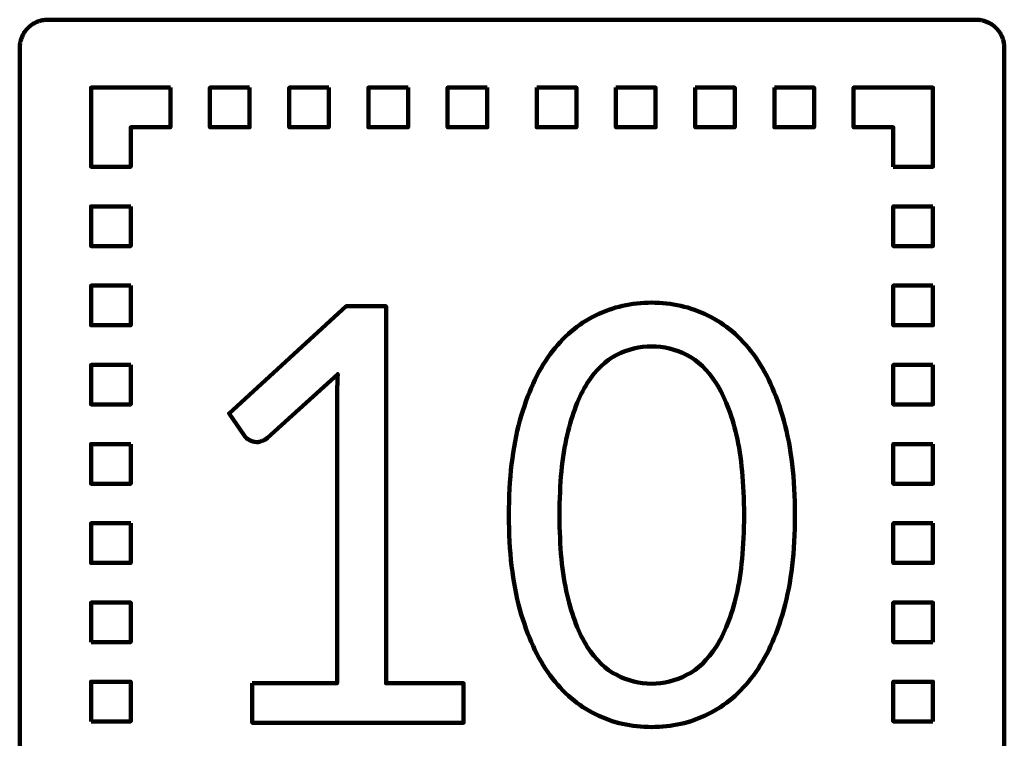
# Model space of a CAD drawing. Header units: millimetres. Extents: x -633 to 605, y -921 to 687.
# Tile 48 of 83: x 336 to 405, y -452 to -401. Entities that reach past the tile are written whole.
import ezdxf

# ---------------------------------------------------------------- set-up
doc = ezdxf.new("R2010")
doc.units = ezdxf.units.MM
doc.header["$MEASUREMENT"] = 0
doc.layers.add('Layer 1', color=7, linetype='Continuous')

msp = doc.modelspace()

# ---------------------------------------------------------------- linework, layer by layer
at = {"layer": 'Layer 1', "lineweight": 100}
for points, knots in [([(403.4676, -400.9901), (403.4676, -400.9901), (403.5306, -400.9931), (403.5306, -400.9931), (403.5306, -400.9931), (403.5306, -400.9931), (403.5936, -400.9981), (403.5936, -400.9981), (403.5936, -400.9981), (403.5936, -400.9981), (403.6566, -401.0051), (403.6566, -401.0051), (403.6566, -401.0051), (403.6566, -401.0051), (403.7196, -401.0141), (403.7196, -401.0141), (403.7196, -401.0141), (403.7196, -401.0141), (403.7816, -401.0251), (403.7816, -401.0251), (403.7816, -401.0251), (403.7816, -401.0251), (403.8436, -401.0381), (403.8436, -401.0381), (403.8436, -401.0381), (403.8436, -401.0381), (403.9056, -401.0531), (403.9056, -401.0531), (403.9056, -401.0531), (403.9056, -401.0531), (403.9666, -401.0691), (403.9666, -401.0691), (403.9666, -401.0691), (403.9666, -401.0691), (404.0266, -401.0881), (404.0266, -401.0881), (404.0266, -401.0881), (404.0266, -401.0881), (404.0866, -401.1091), (404.0866, -401.1091), (404.0866, -401.1091), (404.0866, -401.1091), (404.1456, -401.1311), (404.1456, -401.1311), (404.1456, -401.1311), (404.1456, -401.1311), (404.2036, -401.1561), (404.2036, -401.1561), (404.2036, -401.1561), (404.2036, -401.1561), (404.2616, -401.1821), (404.2616, -401.1821), (404.2616, -401.1821), (404.2616, -401.1821), (404.3186, -401.2101), (404.3186, -401.2101), (404.3186, -401.2101), (404.3186, -401.2101), (404.3736, -401.2401), (404.3736, -401.2401), (404.3736, -401.2401), (404.3736, -401.2401), (404.4286, -401.2711), (404.4286, -401.2711), (404.4286, -401.2711), (404.4286, -401.2711), (404.4826, -401.3041), (404.4826, -401.3041), (404.4826, -401.3041), (404.4826, -401.3041), (404.5356, -401.3391), (404.5356, -401.3391), (404.5356, -401.3391), (404.5356, -401.3391), (404.5866, -401.3761), (404.5866, -401.3761), (404.5866, -401.3761), (404.5866, -401.3761), (404.6376, -401.4141), (404.6376, -401.4141), (404.6376, -401.4141), (404.6376, -401.4141), (404.6866, -401.4541), (404.6866, -401.4541), (404.6866, -401.4541), (404.6866, -401.4541), (404.7346, -401.4951), (404.7346, -401.4951), (404.7346, -401.4951), (404.7346, -401.4951), (404.7806, -401.5381), (404.7806, -401.5381), (404.7806, -401.5381), (404.7806, -401.5381), (404.8266, -401.5821), (404.8266, -401.5821), (404.8266, -401.5821), (404.8266, -401.5821), (404.8696, -401.6281), (404.8696, -401.6281), (404.8696, -401.6281), (404.8696, -401.6281), (404.9126, -401.6751), (404.9126, -401.6751), (404.9126, -401.6751), (404.9126, -401.6751), (404.9526, -401.7231), (404.9526, -401.7231), (404.9526, -401.7231), (404.9526, -401.7231), (404.9926, -401.7731), (404.9926, -401.7731), (404.9926, -401.7731), (404.9926, -401.7731), (405.0296, -401.8241), (405.0296, -401.8241), (405.0296, -401.8241), (405.0296, -401.8241), (405.0656, -401.8751), (405.0656, -401.8751), (405.0656, -401.8751), (405.0656, -401.8751), (405.1006, -401.9291), (405.1006, -401.9291), (405.1006, -401.9291), (405.1006, -401.9291), (405.1326, -401.9831), (405.1326, -401.9831), (405.1326, -401.9831), (405.1326, -401.9831), (405.1636, -402.0381), (405.1636, -402.0381), (405.1636, -402.0381), (405.1636, -402.0381), (405.1936, -402.0941), (405.1936, -402.0941), (405.1936, -402.0941), (405.1936, -402.0941), (405.2206, -402.1511), (405.2206, -402.1511), (405.2206, -402.1511), (405.2206, -402.1511), (405.2466, -402.2091), (405.2466, -402.2091), (405.2466, -402.2091), (405.2466, -402.2091), (405.2696, -402.2671), (405.2696, -402.2671), (405.2696, -402.2671), (405.2696, -402.2671), (405.2916, -402.3271), (405.2916, -402.3271), (405.2916, -402.3271), (405.2916, -402.3271), (405.3116, -402.3871), (405.3116, -402.3871), (405.3116, -402.3871), (405.3116, -402.3871), (405.3296, -402.4471), (405.3296, -402.4471), (405.3296, -402.4471), (405.3296, -402.4471), (405.3456, -402.5081), (405.3456, -402.5081), (405.3456, -402.5081), (405.3456, -402.5081), (405.3606, -402.5701), (405.3606, -402.5701), (405.3606, -402.5701), (405.3606, -402.5701), (405.3726, -402.6321), (405.3726, -402.6321), (405.3726, -402.6321), (405.3726, -402.6321), (405.3826, -402.6951), (405.3826, -402.6951), (405.3826, -402.6951), (405.3826, -402.6951), (405.3916, -402.7571), (405.3916, -402.7571), (405.3916, -402.7571), (405.3916, -402.7571), (405.3976, -402.8201), (405.3976, -402.8201), (405.3976, -402.8201), (405.3976, -402.8201), (405.4016, -402.8831), (405.4016, -402.8831), (405.4016, -402.8831), (405.4016, -402.8831), (405.4046, -402.9461), (405.4046, -402.9461), (405.4046, -402.9461), (405.4046, -402.9461), (405.4046, -478.5891), (405.4046, -478.5891), (405.4046, -478.5891), (405.4046, -478.5891), (405.4036, -478.6521), (405.4036, -478.6521), (405.4036, -478.6521), (405.4036, -478.6521), (405.4006, -478.7151), (405.4006, -478.7151), (405.4006, -478.7151), (405.4006, -478.7151), (405.3956, -478.7781), (405.3956, -478.7781), (405.3956, -478.7781), (405.3956, -478.7781), (405.3886, -478.8411), (405.3886, -478.8411), (405.3886, -478.8411), (405.3886, -478.8411), (405.3796, -478.9041), (405.3796, -478.9041), (405.3796, -478.9041), (405.3796, -478.9041), (405.3686, -478.9661), (405.3686, -478.9661), (405.3686, -478.9661), (405.3686, -478.9661), (405.3556, -479.0281), (405.3556, -479.0281), (405.3556, -479.0281), (405.3556, -479.0281), (405.3406, -479.0901), (405.3406, -479.0901), (405.3406, -479.0901), (405.3406, -479.0901), (405.3246, -479.1511), (405.3246, -479.1511), (405.3246, -479.1511), (405.3246, -479.1511), (405.3056, -479.2111), (405.3056, -479.2111), (405.3056, -479.2111), (405.3056, -479.2111), (405.2846, -479.2711), (405.2846, -479.2711), (405.2846, -479.2711), (405.2846, -479.2711), (405.2626, -479.3301), (405.2626, -479.3301), (405.2626, -479.3301), (405.2626, -479.3301), (405.2376, -479.3881), (405.2376, -479.3881), (405.2376, -479.3881), (405.2376, -479.3881), (405.2116, -479.4461), (405.2116, -479.4461), (405.2116, -479.4461), (405.2116, -479.4461), (405.1836, -479.5031), (405.1836, -479.5031), (405.1836, -479.5031), (405.1836, -479.5031), (405.1536, -479.5581), (405.1536, -479.5581), (405.1536, -479.5581), (405.1536, -479.5581), (405.1226, -479.6131), (405.1226, -479.6131), (405.1226, -479.6131), (405.1226, -479.6131), (405.0896, -479.6671), (405.0896, -479.6671), (405.0896, -479.6671), (405.0896, -479.6671), (405.0546, -479.7201), (405.0546, -479.7201), (405.0546, -479.7201), (405.0546, -479.7201), (405.0176, -479.7711), (405.0176, -479.7711), (405.0176, -479.7711), (405.0176, -479.7711), (404.9796, -479.8221), (404.9796, -479.8221), (404.9796, -479.8221), (404.9796, -479.8221), (404.9396, -479.8711), (404.9396, -479.8711), (404.9396, -479.8711), (404.9396, -479.8711), (404.8986, -479.9191), (404.8986, -479.9191), (404.8986, -479.9191), (404.8986, -479.9191), (404.8556, -479.9651), (404.8556, -479.9651), (404.8556, -479.9651), (404.8556, -479.9651), (404.8116, -480.0111), (404.8116, -480.0111), (404.8116, -480.0111), (404.8116, -480.0111), (404.7656, -480.0541), (404.7656, -480.0541), (404.7656, -480.0541), (404.7656, -480.0541), (404.7186, -480.0971), (404.7186, -480.0971), (404.7186, -480.0971), (404.7186, -480.0971), (404.6706, -480.1371), (404.6706, -480.1371), (404.6706, -480.1371), (404.6706, -480.1371), (404.6206, -480.1771), (404.6206, -480.1771), (404.6206, -480.1771), (404.6206, -480.1771), (404.5696, -480.2141), (404.5696, -480.2141), (404.5696, -480.2141), (404.5696, -480.2141), (404.5186, -480.2501), (404.5186, -480.2501), (404.5186, -480.2501), (404.5186, -480.2501), (404.4646, -480.2851), (404.4646, -480.2851), (404.4646, -480.2851), (404.4646, -480.2851), (404.4106, -480.3171), (404.4106, -480.3171), (404.4106, -480.3171), (404.4106, -480.3171), (404.3556, -480.3481), (404.3556, -480.3481), (404.3556, -480.3481), (404.3556, -480.3481), (404.2996, -480.3781), (404.2996, -480.3781), (404.2996, -480.3781), (404.2996, -480.3781), (404.2426, -480.4051), (404.2426, -480.4051), (404.2426, -480.4051), (404.2426, -480.4051), (404.1846, -480.4311), (404.1846, -480.4311), (404.1846, -480.4311), (404.1846, -480.4311), (404.1266, -480.4541), (404.1266, -480.4541), (404.1266, -480.4541), (404.1266, -480.4541), (404.0666, -480.4761), (404.0666, -480.4761), (404.0666, -480.4761), (404.0666, -480.4761), (404.0066, -480.4961), (404.0066, -480.4961), (404.0066, -480.4961), (404.0066, -480.4961), (403.9466, -480.5141), (403.9466, -480.5141), (403.9466, -480.5141), (403.9466, -480.5141), (403.8856, -480.5301), (403.8856, -480.5301), (403.8856, -480.5301), (403.8856, -480.5301), (403.8236, -480.5451), (403.8236, -480.5451), (403.8236, -480.5451), (403.8236, -480.5451), (403.7616, -480.5571), (403.7616, -480.5571), (403.7616, -480.5571), (403.7616, -480.5571), (403.6986, -480.5671), (403.6986, -480.5671), (403.6986, -480.5671), (403.6986, -480.5671), (403.6366, -480.5761), (403.6366, -480.5761), (403.6366, -480.5761), (403.6366, -480.5761), (403.5736, -480.5821), (403.5736, -480.5821), (403.5736, -480.5821), (403.5736, -480.5821), (403.5106, -480.5861), (403.5106, -480.5861), (403.5106, -480.5861), (403.5106, -480.5861), (403.4476, -480.5891), (403.4476, -480.5891), (403.4476, -480.5891), (403.4476, -480.5891), (337.8046, -480.5891), (337.8046, -480.5891), (337.8046, -480.5891), (337.8046, -480.5891), (337.7416, -480.5881), (337.7416, -480.5881), (337.7416, -480.5881), (337.7416, -480.5881), (337.6786, -480.5851), (337.6786, -480.5851), (337.6786, -480.5851), (337.6786, -480.5851), (337.6156, -480.5801), (337.6156, -480.5801), (337.6156, -480.5801), (337.6156, -480.5801), (337.5526, -480.5731), (337.5526, -480.5731), (337.5526, -480.5731), (337.5526, -480.5731), (337.4896, -480.5641), (337.4896, -480.5641), (337.4896, -480.5641), (337.4896, -480.5641), (337.4276, -480.5531), (337.4276, -480.5531), (337.4276, -480.5531), (337.4276, -480.5531), (337.3656, -480.5401), (337.3656, -480.5401), (337.3656, -480.5401), (337.3656, -480.5401), (337.3036, -480.5251), (337.3036, -480.5251), (337.3036, -480.5251), (337.3036, -480.5251), (337.2426, -480.5091), (337.2426, -480.5091), (337.2426, -480.5091), (337.2426, -480.5091), (337.1826, -480.4901), (337.1826, -480.4901), (337.1826, -480.4901), (337.1826, -480.4901), (337.1226, -480.4691), (337.1226, -480.4691), (337.1226, -480.4691), (337.1226, -480.4691), (337.0636, -480.4471), (337.0636, -480.4471), (337.0636, -480.4471), (337.0636, -480.4471), (337.0056, -480.4221), (337.0056, -480.4221), (337.0056, -480.4221), (337.0056, -480.4221), (336.9476, -480.3961), (336.9476, -480.3961), (336.9476, -480.3961), (336.9476, -480.3961), (336.8906, -480.3681), (336.8906, -480.3681), (336.8906, -480.3681), (336.8906, -480.3681), (336.8356, -480.3381), (336.8356, -480.3381), (336.8356, -480.3381), (336.8356, -480.3381), (336.7806, -480.3071), (336.7806, -480.3071), (336.7806, -480.3071), (336.7806, -480.3071), (336.7266, -480.2741), (336.7266, -480.2741), (336.7266, -480.2741), (336.7266, -480.2741), (336.6736, -480.2391), (336.6736, -480.2391), (336.6736, -480.2391), (336.6736, -480.2391), (336.6226, -480.2021), (336.6226, -480.2021), (336.6226, -480.2021), (336.6226, -480.2021), (336.5716, -480.1641), (336.5716, -480.1641), (336.5716, -480.1641), (336.5716, -480.1641), (336.5226, -480.1241), (336.5226, -480.1241), (336.5226, -480.1241), (336.5226, -480.1241), (336.4746, -480.0831), (336.4746, -480.0831), (336.4746, -480.0831), (336.4746, -480.0831), (336.4286, -480.0401), (336.4286, -480.0401), (336.4286, -480.0401), (336.4286, -480.0401), (336.3826, -479.9961), (336.3826, -479.9961), (336.3826, -479.9961), (336.3826, -479.9961), (336.3396, -479.9501), (336.3396, -479.9501), (336.3396, -479.9501), (336.3396, -479.9501), (336.2966, -479.9031), (336.2966, -479.9031), (336.2966, -479.9031), (336.2966, -479.9031), (336.2566, -479.8551), (336.2566, -479.8551), (336.2566, -479.8551), (336.2566, -479.8551), (336.2166, -479.8051), (336.2166, -479.8051), (336.2166, -479.8051), (336.2166, -479.8051), (336.1796, -479.7541), (336.1796, -479.7541), (336.1796, -479.7541), (336.1796, -479.7541), (336.1436, -479.7031), (336.1436, -479.7031), (336.1436, -479.7031), (336.1436, -479.7031), (336.1086, -479.6491), (336.1086, -479.6491), (336.1086, -479.6491), (336.1086, -479.6491), (336.0766, -479.5951), (336.0766, -479.5951), (336.0766, -479.5951), (336.0766, -479.5951), (336.0456, -479.5401), (336.0456, -479.5401), (336.0456, -479.5401), (336.0456, -479.5401), (336.0156, -479.4841), (336.0156, -479.4841), (336.0156, -479.4841), (336.0156, -479.4841), (335.9886, -479.4271), (335.9886, -479.4271), (335.9886, -479.4271), (335.9886, -479.4271), (335.9626, -479.3691), (335.9626, -479.3691), (335.9626, -479.3691), (335.9626, -479.3691), (335.9396, -479.3111), (335.9396, -479.3111), (335.9396, -479.3111), (335.9396, -479.3111), (335.9176, -479.2511), (335.9176, -479.2511), (335.9176, -479.2511), (335.9176, -479.2511), (335.8976, -479.1911), (335.8976, -479.1911), (335.8976, -479.1911), (335.8976, -479.1911), (335.8796, -479.1311), (335.8796, -479.1311), (335.8796, -479.1311), (335.8796, -479.1311), (335.8636, -479.0701), (335.8636, -479.0701), (335.8636, -479.0701), (335.8636, -479.0701), (335.8486, -479.0081), (335.8486, -479.0081), (335.8486, -479.0081), (335.8486, -479.0081), (335.8366, -478.9461), (335.8366, -478.9461), (335.8366, -478.9461), (335.8366, -478.9461), (335.8266, -478.8831), (335.8266, -478.8831), (335.8266, -478.8831), (335.8266, -478.8831), (335.8176, -478.8211), (335.8176, -478.8211), (335.8176, -478.8211), (335.8176, -478.8211), (335.8116, -478.7581), (335.8116, -478.7581), (335.8116, -478.7581), (335.8116, -478.7581), (335.8076, -478.6951), (335.8076, -478.6951), (335.8076, -478.6951), (335.8076, -478.6951), (335.8046, -478.6321), (335.8046, -478.6321), (335.8046, -478.6321), (335.8046, -478.6321), (335.8046, -402.9891), (335.8046, -402.9891), (335.8046, -402.9891), (335.8046, -402.9891), (335.8056, -402.9261), (335.8056, -402.9261), (335.8056, -402.9261), (335.8056, -402.9261), (335.8086, -402.8631), (335.8086, -402.8631), (335.8086, -402.8631), (335.8086, -402.8631), (335.8136, -402.8001), (335.8136, -402.8001), (335.8136, -402.8001), (335.8136, -402.8001), (335.8206, -402.7371), (335.8206, -402.7371), (335.8206, -402.7371), (335.8206, -402.7371), (335.8296, -402.6741), (335.8296, -402.6741), (335.8296, -402.6741), (335.8296, -402.6741), (335.8406, -402.6121), (335.8406, -402.6121), (335.8406, -402.6121), (335.8406, -402.6121), (335.8536, -402.5501), (335.8536, -402.5501), (335.8536, -402.5501), (335.8536, -402.5501), (335.8686, -402.4881), (335.8686, -402.4881), (335.8686, -402.4881), (335.8686, -402.4881), (335.8846, -402.4271), (335.8846, -402.4271), (335.8846, -402.4271), (335.8846, -402.4271), (335.9036, -402.3671), (335.9036, -402.3671), (335.9036, -402.3671), (335.9036, -402.3671), (335.9246, -402.3071), (335.9246, -402.3071), (335.9246, -402.3071), (335.9246, -402.3071), (335.9466, -402.2481), (335.9466, -402.2481), (335.9466, -402.2481), (335.9466, -402.2481), (335.9716, -402.1901), (335.9716, -402.1901), (335.9716, -402.1901), (335.9716, -402.1901), (335.9976, -402.1321), (335.9976, -402.1321), (335.9976, -402.1321), (335.9976, -402.1321), (336.0256, -402.0751), (336.0256, -402.0751), (336.0256, -402.0751), (336.0256, -402.0751), (336.0556, -402.0201), (336.0556, -402.0201), (336.0556, -402.0201), (336.0556, -402.0201), (336.0866, -401.9651), (336.0866, -401.9651), (336.0866, -401.9651), (336.0866, -401.9651), (336.1196, -401.9111), (336.1196, -401.9111), (336.1196, -401.9111), (336.1196, -401.9111), (336.1546, -401.8581), (336.1546, -401.8581), (336.1546, -401.8581), (336.1546, -401.8581), (336.1916, -401.8071), (336.1916, -401.8071), (336.1916, -401.8071), (336.1916, -401.8071), (336.2296, -401.7561), (336.2296, -401.7561), (336.2296, -401.7561), (336.2296, -401.7561), (336.2696, -401.7071), (336.2696, -401.7071), (336.2696, -401.7071), (336.2696, -401.7071), (336.3106, -401.6591), (336.3106, -401.6591), (336.3106, -401.6591), (336.3106, -401.6591), (336.3536, -401.6131), (336.3536, -401.6131), (336.3536, -401.6131), (336.3536, -401.6131), (336.3976, -401.5671), (336.3976, -401.5671), (336.3976, -401.5671), (336.3976, -401.5671), (336.4436, -401.5241), (336.4436, -401.5241), (336.4436, -401.5241), (336.4436, -401.5241), (336.4906, -401.4811), (336.4906, -401.4811), (336.4906, -401.4811), (336.4906, -401.4811), (336.5386, -401.4411), (336.5386, -401.4411), (336.5386, -401.4411), (336.5386, -401.4411), (336.5886, -401.4011), (336.5886, -401.4011), (336.5886, -401.4011), (336.5886, -401.4011), (336.6396, -401.3641), (336.6396, -401.3641), (336.6396, -401.3641), (336.6396, -401.3641), (336.6906, -401.3281), (336.6906, -401.3281), (336.6906, -401.3281), (336.6906, -401.3281), (336.7446, -401.2931), (336.7446, -401.2931), (336.7446, -401.2931), (336.7446, -401.2931), (336.7986, -401.2611), (336.7986, -401.2611), (336.7986, -401.2611), (336.7986, -401.2611), (336.8536, -401.2301), (336.8536, -401.2301), (336.8536, -401.2301), (336.8536, -401.2301), (336.9096, -401.2001), (336.9096, -401.2001), (336.9096, -401.2001), (336.9096, -401.2001), (336.9666, -401.1731), (336.9666, -401.1731), (336.9666, -401.1731), (336.9666, -401.1731), (337.0246, -401.1471), (337.0246, -401.1471), (337.0246, -401.1471), (337.0246, -401.1471), (337.0826, -401.1241), (337.0826, -401.1241), (337.0826, -401.1241), (337.0826, -401.1241), (337.1426, -401.1021), (337.1426, -401.1021), (337.1426, -401.1021), (337.1426, -401.1021), (337.2026, -401.0821), (337.2026, -401.0821), (337.2026, -401.0821), (337.2026, -401.0821), (337.2626, -401.0641), (337.2626, -401.0641), (337.2626, -401.0641), (337.2626, -401.0641), (337.3236, -401.0481), (337.3236, -401.0481), (337.3236, -401.0481), (337.3236, -401.0481), (337.3856, -401.0331), (337.3856, -401.0331), (337.3856, -401.0331), (337.3856, -401.0331), (337.4476, -401.0211), (337.4476, -401.0211), (337.4476, -401.0211), (337.4476, -401.0211), (337.5106, -401.0111), (337.5106, -401.0111), (337.5106, -401.0111), (337.5106, -401.0111), (337.5726, -401.0021), (337.5726, -401.0021), (337.5726, -401.0021), (337.5726, -401.0021), (337.6356, -400.9961), (337.6356, -400.9961), (337.6356, -400.9961), (337.6356, -400.9961), (337.6986, -400.9921), (337.6986, -400.9921), (337.6986, -400.9921), (337.6986, -400.9921), (337.7616, -400.9891), (337.7616, -400.9891), (337.7616, -400.9891), (337.7616, -400.9891), (403.4046, -400.9891), (403.4046, -400.9891), (403.4046, -400.9891), (403.4046, -400.9891), (403.4676, -400.9901), (403.4676, -400.9901)], [0, 0, 0, 0, 0.0049751, 0.0049751, 0.0049751, 0.0049751, 0.0099502, 0.0099502, 0.0099502, 0.0099502, 0.0149254, 0.0149254, 0.0149254, 0.0149254, 0.0199005, 0.0199005, 0.0199005, 0.0199005, 0.0248756, 0.0248756, 0.0248756, 0.0248756, 0.0298507, 0.0298507, 0.0298507, 0.0298507, 0.0348259, 0.0348259, 0.0348259, 0.0348259, 0.039801, 0.039801, 0.039801, 0.039801, 0.0447761, 0.0447761, 0.0447761, 0.0447761, 0.0497512, 0.0497512, 0.0497512, 0.0497512, 0.0547264, 0.0547264, 0.0547264, 0.0547264, 0.0597015, 0.0597015, 0.0597015, 0.0597015, 0.0646766, 0.0646766, 0.0646766, 0.0646766, 0.0696517, 0.0696517, 0.0696517, 0.0696517, 0.0746269, 0.0746269, 0.0746269, 0.0746269, 0.079602, 0.079602, 0.079602, 0.079602, 0.0845771, 0.0845771, 0.0845771, 0.0845771, 0.0895522, 0.0895522, 0.0895522, 0.0895522, 0.0945274, 0.0945274, 0.0945274, 0.0945274, 0.0995025, 0.0995025, 0.0995025, 0.0995025, 0.1044776, 0.1044776, 0.1044776, 0.1044776, 0.1094527, 0.1094527, 0.1094527, 0.1094527, 0.1144279, 0.1144279, 0.1144279, 0.1144279, 0.119403, 0.119403, 0.119403, 0.119403, 0.1243781, 0.1243781, 0.1243781, 0.1243781, 0.1293532, 0.1293532, 0.1293532, 0.1293532, 0.1343284, 0.1343284, 0.1343284, 0.1343284, 0.1393035, 0.1393035, 0.1393035, 0.1393035, 0.1442786, 0.1442786, 0.1442786, 0.1442786, 0.1492537, 0.1492537, 0.1492537, 0.1492537, 0.1542289, 0.1542289, 0.1542289, 0.1542289, 0.159204, 0.159204, 0.159204, 0.159204, 0.1641791, 0.1641791, 0.1641791, 0.1641791, 0.1691542, 0.1691542, 0.1691542, 0.1691542, 0.1741294, 0.1741294, 0.1741294, 0.1741294, 0.1791045, 0.1791045, 0.1791045, 0.1791045, 0.1840796, 0.1840796, 0.1840796, 0.1840796, 0.1890547, 0.1890547, 0.1890547, 0.1890547, 0.1940299, 0.1940299, 0.1940299, 0.1940299, 0.199005, 0.199005, 0.199005, 0.199005, 0.2039801, 0.2039801, 0.2039801, 0.2039801, 0.2089552, 0.2089552, 0.2089552, 0.2089552, 0.2139303, 0.2139303, 0.2139303, 0.2139303, 0.2189055, 0.2189055, 0.2189055, 0.2189055, 0.2238806, 0.2238806, 0.2238806, 0.2238806, 0.2288557, 0.2288557, 0.2288557, 0.2288557, 0.2338308, 0.2338308, 0.2338308, 0.2338308, 0.238806, 0.238806, 0.238806, 0.238806, 0.2437811, 0.2437811, 0.2437811, 0.2437811, 0.2487562, 0.2487562, 0.2487562, 0.2487562, 0.2537313, 0.2537313, 0.2537313, 0.2537313, 0.2587065, 0.2587065, 0.2587065, 0.2587065, 0.2636816, 0.2636816, 0.2636816, 0.2636816, 0.2686567, 0.2686567, 0.2686567, 0.2686567, 0.2736318, 0.2736318, 0.2736318, 0.2736318, 0.278607, 0.278607, 0.278607, 0.278607, 0.2835821, 0.2835821, 0.2835821, 0.2835821, 0.2885572, 0.2885572, 0.2885572, 0.2885572, 0.2935323, 0.2935323, 0.2935323, 0.2935323, 0.2985075, 0.2985075, 0.2985075, 0.2985075, 0.3034826, 0.3034826, 0.3034826, 0.3034826, 0.3084577, 0.3084577, 0.3084577, 0.3084577, 0.3134328, 0.3134328, 0.3134328, 0.3134328, 0.318408, 0.318408, 0.318408, 0.318408, 0.3233831, 0.3233831, 0.3233831, 0.3233831, 0.3283582, 0.3283582, 0.3283582, 0.3283582, 0.3333333, 0.3333333, 0.3333333, 0.3333333, 0.3383085, 0.3383085, 0.3383085, 0.3383085, 0.3432836, 0.3432836, 0.3432836, 0.3432836, 0.3482587, 0.3482587, 0.3482587, 0.3482587, 0.3532338, 0.3532338, 0.3532338, 0.3532338, 0.358209, 0.358209, 0.358209, 0.358209, 0.3631841, 0.3631841, 0.3631841, 0.3631841, 0.3681592, 0.3681592, 0.3681592, 0.3681592, 0.3731343, 0.3731343, 0.3731343, 0.3731343, 0.3781095, 0.3781095, 0.3781095, 0.3781095, 0.3830846, 0.3830846, 0.3830846, 0.3830846, 0.3880597, 0.3880597, 0.3880597, 0.3880597, 0.3930348, 0.3930348, 0.3930348, 0.3930348, 0.39801, 0.39801, 0.39801, 0.39801, 0.4029851, 0.4029851, 0.4029851, 0.4029851, 0.4079602, 0.4079602, 0.4079602, 0.4079602, 0.4129353, 0.4129353, 0.4129353, 0.4129353, 0.4179104, 0.4179104, 0.4179104, 0.4179104, 0.4228856, 0.4228856, 0.4228856, 0.4228856, 0.4278607, 0.4278607, 0.4278607, 0.4278607, 0.4328358, 0.4328358, 0.4328358, 0.4328358, 0.4378109, 0.4378109, 0.4378109, 0.4378109, 0.4427861, 0.4427861, 0.4427861, 0.4427861, 0.4477612, 0.4477612, 0.4477612, 0.4477612, 0.4527363, 0.4527363, 0.4527363, 0.4527363, 0.4577114, 0.4577114, 0.4577114, 0.4577114, 0.4626866, 0.4626866, 0.4626866, 0.4626866, 0.4676617, 0.4676617, 0.4676617, 0.4676617, 0.4726368, 0.4726368, 0.4726368, 0.4726368, 0.4776119, 0.4776119, 0.4776119, 0.4776119, 0.4825871, 0.4825871, 0.4825871, 0.4825871, 0.4875622, 0.4875622, 0.4875622, 0.4875622, 0.4925373, 0.4925373, 0.4925373, 0.4925373, 0.4975124, 0.4975124, 0.4975124, 0.4975124, 0.5024876, 0.5024876, 0.5024876, 0.5024876, 0.5074627, 0.5074627, 0.5074627, 0.5074627, 0.5124378, 0.5124378, 0.5124378, 0.5124378, 0.5174129, 0.5174129, 0.5174129, 0.5174129, 0.5223881, 0.5223881, 0.5223881, 0.5223881, 0.5273632, 0.5273632, 0.5273632, 0.5273632, 0.5323383, 0.5323383, 0.5323383, 0.5323383, 0.5373134, 0.5373134, 0.5373134, 0.5373134, 0.5422886, 0.5422886, 0.5422886, 0.5422886, 0.5472637, 0.5472637, 0.5472637, 0.5472637, 0.5522388, 0.5522388, 0.5522388, 0.5522388, 0.5572139, 0.5572139, 0.5572139, 0.5572139, 0.5621891, 0.5621891, 0.5621891, 0.5621891, 0.5671642, 0.5671642, 0.5671642, 0.5671642, 0.5721393, 0.5721393, 0.5721393, 0.5721393, 0.5771144, 0.5771144, 0.5771144, 0.5771144, 0.5820896, 0.5820896, 0.5820896, 0.5820896, 0.5870647, 0.5870647, 0.5870647, 0.5870647, 0.5920398, 0.5920398, 0.5920398, 0.5920398, 0.5970149, 0.5970149, 0.5970149, 0.5970149, 0.60199, 0.60199, 0.60199, 0.60199, 0.6069652, 0.6069652, 0.6069652, 0.6069652, 0.6119403, 0.6119403, 0.6119403, 0.6119403, 0.6169154, 0.6169154, 0.6169154, 0.6169154, 0.6218905, 0.6218905, 0.6218905, 0.6218905, 0.6268657, 0.6268657, 0.6268657, 0.6268657, 0.6318408, 0.6318408, 0.6318408, 0.6318408, 0.6368159, 0.6368159, 0.6368159, 0.6368159, 0.641791, 0.641791, 0.641791, 0.641791, 0.6467662, 0.6467662, 0.6467662, 0.6467662, 0.6517413, 0.6517413, 0.6517413, 0.6517413, 0.6567164, 0.6567164, 0.6567164, 0.6567164, 0.6616915, 0.6616915, 0.6616915, 0.6616915, 0.6666667, 0.6666667, 0.6666667, 0.6666667, 0.6716418, 0.6716418, 0.6716418, 0.6716418, 0.6766169, 0.6766169, 0.6766169, 0.6766169, 0.681592, 0.681592, 0.681592, 0.681592, 0.6865672, 0.6865672, 0.6865672, 0.6865672, 0.6915423, 0.6915423, 0.6915423, 0.6915423, 0.6965174, 0.6965174, 0.6965174, 0.6965174, 0.7014925, 0.7014925, 0.7014925, 0.7014925, 0.7064677, 0.7064677, 0.7064677, 0.7064677, 0.7114428, 0.7114428, 0.7114428, 0.7114428, 0.7164179, 0.7164179, 0.7164179, 0.7164179, 0.721393, 0.721393, 0.721393, 0.721393, 0.7263682, 0.7263682, 0.7263682, 0.7263682, 0.7313433, 0.7313433, 0.7313433, 0.7313433, 0.7363184, 0.7363184, 0.7363184, 0.7363184, 0.7412935, 0.7412935, 0.7412935, 0.7412935, 0.7462687, 0.7462687, 0.7462687, 0.7462687, 0.7512438, 0.7512438, 0.7512438, 0.7512438, 0.7562189, 0.7562189, 0.7562189, 0.7562189, 0.761194, 0.761194, 0.761194, 0.761194, 0.7661692, 0.7661692, 0.7661692, 0.7661692, 0.7711443, 0.7711443, 0.7711443, 0.7711443, 0.7761194, 0.7761194, 0.7761194, 0.7761194, 0.7810945, 0.7810945, 0.7810945, 0.7810945, 0.7860697, 0.7860697, 0.7860697, 0.7860697, 0.7910448, 0.7910448, 0.7910448, 0.7910448, 0.7960199, 0.7960199, 0.7960199, 0.7960199, 0.800995, 0.800995, 0.800995, 0.800995, 0.8059701, 0.8059701, 0.8059701, 0.8059701, 0.8109453, 0.8109453, 0.8109453, 0.8109453, 0.8159204, 0.8159204, 0.8159204, 0.8159204, 0.8208955, 0.8208955, 0.8208955, 0.8208955, 0.8258706, 0.8258706, 0.8258706, 0.8258706, 0.8308458, 0.8308458, 0.8308458, 0.8308458, 0.8358209, 0.8358209, 0.8358209, 0.8358209, 0.840796, 0.840796, 0.840796, 0.840796, 0.8457711, 0.8457711, 0.8457711, 0.8457711, 0.8507463, 0.8507463, 0.8507463, 0.8507463, 0.8557214, 0.8557214, 0.8557214, 0.8557214, 0.8606965, 0.8606965, 0.8606965, 0.8606965, 0.8656716, 0.8656716, 0.8656716, 0.8656716, 0.8706468, 0.8706468, 0.8706468, 0.8706468, 0.8756219, 0.8756219, 0.8756219, 0.8756219, 0.880597, 0.880597, 0.880597, 0.880597, 0.8855721, 0.8855721, 0.8855721, 0.8855721, 0.8905473, 0.8905473, 0.8905473, 0.8905473, 0.8955224, 0.8955224, 0.8955224, 0.8955224, 0.9004975, 0.9004975, 0.9004975, 0.9004975, 0.9054726, 0.9054726, 0.9054726, 0.9054726, 0.9104478, 0.9104478, 0.9104478, 0.9104478, 0.9154229, 0.9154229, 0.9154229, 0.9154229, 0.920398, 0.920398, 0.920398, 0.920398, 0.9253731, 0.9253731, 0.9253731, 0.9253731, 0.9303483, 0.9303483, 0.9303483, 0.9303483, 0.9353234, 0.9353234, 0.9353234, 0.9353234, 0.9402985, 0.9402985, 0.9402985, 0.9402985, 0.9452736, 0.9452736, 0.9452736, 0.9452736, 0.9502488, 0.9502488, 0.9502488, 0.9502488, 0.9552239, 0.9552239, 0.9552239, 0.9552239, 0.960199, 0.960199, 0.960199, 0.960199, 0.9651741, 0.9651741, 0.9651741, 0.9651741, 0.9701493, 0.9701493, 0.9701493, 0.9701493, 0.9751244, 0.9751244, 0.9751244, 0.9751244, 0.9800995, 0.9800995, 0.9800995, 0.9800995, 0.9850746, 0.9850746, 0.9850746, 0.9850746, 0.9900498, 0.9900498, 0.9900498, 0.9900498, 1, 1, 1, 1]), ([(346.4546, -405.7891), (346.4546, -405.7891), (340.8546, -405.7891), (340.8546, -405.7891), (340.8546, -405.7891), (340.8546, -405.7891), (340.8546, -411.3891), (340.8546, -411.3891), (340.8546, -411.3891), (340.8546, -411.3891), (343.6546, -411.3891), (343.6546, -411.3891), (343.6546, -411.3891), (343.6546, -411.3891), (343.6546, -408.5891), (343.6546, -408.5891), (343.6546, -408.5891), (343.6546, -408.5891), (346.4546, -408.5891), (346.4546, -408.5891), (346.4546, -408.5891), (346.4546, -408.5891), (346.4546, -405.7891), (346.4546, -405.7891)], [0, 0, 0, 0, 0.1428571, 0.1428571, 0.1428571, 0.1428571, 0.2857143, 0.2857143, 0.2857143, 0.2857143, 0.4285714, 0.4285714, 0.4285714, 0.4285714, 0.5714286, 0.5714286, 0.5714286, 0.5714286, 0.7142857, 0.7142857, 0.7142857, 0.7142857, 1, 1, 1, 1]), ([(352.0546, -405.7891), (352.0546, -405.7891), (349.2546, -405.7891), (349.2546, -405.7891), (349.2546, -405.7891), (349.2546, -405.7891), (349.2546, -408.5891), (349.2546, -408.5891), (349.2546, -408.5891), (349.2546, -408.5891), (352.0546, -408.5891), (352.0546, -408.5891), (352.0546, -408.5891), (352.0546, -408.5891), (352.0546, -405.7891), (352.0546, -405.7891)], [0, 0, 0, 0, 0.2, 0.2, 0.2, 0.2, 0.4, 0.4, 0.4, 0.4, 0.6, 0.6, 0.6, 0.6, 1, 1, 1, 1]), ([(357.6546, -405.7891), (357.6546, -405.7891), (354.8546, -405.7891), (354.8546, -405.7891), (354.8546, -405.7891), (354.8546, -405.7891), (354.8546, -408.5891), (354.8546, -408.5891), (354.8546, -408.5891), (354.8546, -408.5891), (357.6546, -408.5891), (357.6546, -408.5891), (357.6546, -408.5891), (357.6546, -408.5891), (357.6546, -405.7891), (357.6546, -405.7891)], [0, 0, 0, 0, 0.2, 0.2, 0.2, 0.2, 0.4, 0.4, 0.4, 0.4, 0.6, 0.6, 0.6, 0.6, 1, 1, 1, 1]), ([(363.2546, -405.7891), (363.2546, -405.7891), (360.4546, -405.7891), (360.4546, -405.7891), (360.4546, -405.7891), (360.4546, -405.7891), (360.4546, -408.5891), (360.4546, -408.5891), (360.4546, -408.5891), (360.4546, -408.5891), (363.2546, -408.5891), (363.2546, -408.5891), (363.2546, -408.5891), (363.2546, -408.5891), (363.2546, -405.7891), (363.2546, -405.7891)], [0, 0, 0, 0, 0.2, 0.2, 0.2, 0.2, 0.4, 0.4, 0.4, 0.4, 0.6, 0.6, 0.6, 0.6, 1, 1, 1, 1]), ([(368.8546, -405.7891), (368.8546, -405.7891), (366.0546, -405.7891), (366.0546, -405.7891), (366.0546, -405.7891), (366.0546, -405.7891), (366.0546, -408.5891), (366.0546, -408.5891), (366.0546, -408.5891), (366.0546, -408.5891), (368.8546, -408.5891), (368.8546, -408.5891), (368.8546, -408.5891), (368.8546, -408.5891), (368.8546, -405.7891), (368.8546, -405.7891)], [0, 0, 0, 0, 0.2, 0.2, 0.2, 0.2, 0.4, 0.4, 0.4, 0.4, 0.6, 0.6, 0.6, 0.6, 1, 1, 1, 1]), ([(372.3546, -405.7891), (372.3546, -405.7891), (375.1546, -405.7891), (375.1546, -405.7891), (375.1546, -405.7891), (375.1546, -405.7891), (375.1546, -408.5891), (375.1546, -408.5891), (375.1546, -408.5891), (375.1546, -408.5891), (372.3546, -408.5891), (372.3546, -408.5891), (372.3546, -408.5891), (372.3546, -408.5891), (372.3546, -405.7891), (372.3546, -405.7891)], [0, 0, 0, 0, 0.2, 0.2, 0.2, 0.2, 0.4, 0.4, 0.4, 0.4, 0.6, 0.6, 0.6, 0.6, 1, 1, 1, 1]), ([(377.9546, -405.7891), (377.9546, -405.7891), (380.7546, -405.7891), (380.7546, -405.7891), (380.7546, -405.7891), (380.7546, -405.7891), (380.7546, -408.5891), (380.7546, -408.5891), (380.7546, -408.5891), (380.7546, -408.5891), (377.9546, -408.5891), (377.9546, -408.5891), (377.9546, -408.5891), (377.9546, -408.5891), (377.9546, -405.7891), (377.9546, -405.7891)], [0, 0, 0, 0, 0.2, 0.2, 0.2, 0.2, 0.4, 0.4, 0.4, 0.4, 0.6, 0.6, 0.6, 0.6, 1, 1, 1, 1]), ([(383.5546, -405.7891), (383.5546, -405.7891), (386.3546, -405.7891), (386.3546, -405.7891), (386.3546, -405.7891), (386.3546, -405.7891), (386.3546, -408.5891), (386.3546, -408.5891), (386.3546, -408.5891), (386.3546, -408.5891), (383.5546, -408.5891), (383.5546, -408.5891), (383.5546, -408.5891), (383.5546, -408.5891), (383.5546, -405.7891), (383.5546, -405.7891)], [0, 0, 0, 0, 0.2, 0.2, 0.2, 0.2, 0.4, 0.4, 0.4, 0.4, 0.6, 0.6, 0.6, 0.6, 1, 1, 1, 1]), ([(389.1546, -405.7891), (389.1546, -405.7891), (391.9546, -405.7891), (391.9546, -405.7891), (391.9546, -405.7891), (391.9546, -405.7891), (391.9546, -408.5891), (391.9546, -408.5891), (391.9546, -408.5891), (391.9546, -408.5891), (389.1546, -408.5891), (389.1546, -408.5891), (389.1546, -408.5891), (389.1546, -408.5891), (389.1546, -405.7891), (389.1546, -405.7891)], [0, 0, 0, 0, 0.2, 0.2, 0.2, 0.2, 0.4, 0.4, 0.4, 0.4, 0.6, 0.6, 0.6, 0.6, 1, 1, 1, 1]), ([(397.5546, -411.3891), (397.5546, -411.3891), (400.3546, -411.3891), (400.3546, -411.3891), (400.3546, -411.3891), (400.3546, -411.3891), (400.3546, -405.7891), (400.3546, -405.7891), (400.3546, -405.7891), (400.3546, -405.7891), (394.7546, -405.7891), (394.7546, -405.7891), (394.7546, -405.7891), (394.7546, -405.7891), (394.7546, -408.5891), (394.7546, -408.5891), (394.7546, -408.5891), (394.7546, -408.5891), (397.5546, -408.5891), (397.5546, -408.5891), (397.5546, -408.5891), (397.5546, -408.5891), (397.5546, -411.3891), (397.5546, -411.3891)], [0, 0, 0, 0, 0.1428571, 0.1428571, 0.1428571, 0.1428571, 0.2857143, 0.2857143, 0.2857143, 0.2857143, 0.4285714, 0.4285714, 0.4285714, 0.4285714, 0.5714286, 0.5714286, 0.5714286, 0.5714286, 0.7142857, 0.7142857, 0.7142857, 0.7142857, 1, 1, 1, 1]), ([(343.6546, -414.1891), (343.6546, -414.1891), (340.8546, -414.1891), (340.8546, -414.1891), (340.8546, -414.1891), (340.8546, -414.1891), (340.8546, -416.9891), (340.8546, -416.9891), (340.8546, -416.9891), (340.8546, -416.9891), (343.6546, -416.9891), (343.6546, -416.9891), (343.6546, -416.9891), (343.6546, -416.9891), (343.6546, -414.1891), (343.6546, -414.1891)], [0, 0, 0, 0, 0.2, 0.2, 0.2, 0.2, 0.4, 0.4, 0.4, 0.4, 0.6, 0.6, 0.6, 0.6, 1, 1, 1, 1]), ([(400.3546, -414.1891), (400.3546, -414.1891), (397.5546, -414.1891), (397.5546, -414.1891), (397.5546, -414.1891), (397.5546, -414.1891), (397.5546, -416.9891), (397.5546, -416.9891), (397.5546, -416.9891), (397.5546, -416.9891), (400.3546, -416.9891), (400.3546, -416.9891), (400.3546, -416.9891), (400.3546, -416.9891), (400.3546, -414.1891), (400.3546, -414.1891)], [0, 0, 0, 0, 0.2, 0.2, 0.2, 0.2, 0.4, 0.4, 0.4, 0.4, 0.6, 0.6, 0.6, 0.6, 1, 1, 1, 1]), ([(343.6546, -419.7891), (343.6546, -419.7891), (340.8546, -419.7891), (340.8546, -419.7891), (340.8546, -419.7891), (340.8546, -419.7891), (340.8546, -422.5891), (340.8546, -422.5891), (340.8546, -422.5891), (340.8546, -422.5891), (343.6546, -422.5891), (343.6546, -422.5891), (343.6546, -422.5891), (343.6546, -422.5891), (343.6546, -419.7891), (343.6546, -419.7891)], [0, 0, 0, 0, 0.2, 0.2, 0.2, 0.2, 0.4, 0.4, 0.4, 0.4, 0.6, 0.6, 0.6, 0.6, 1, 1, 1, 1]), ([(400.3546, -419.7891), (400.3546, -419.7891), (397.5546, -419.7891), (397.5546, -419.7891), (397.5546, -419.7891), (397.5546, -419.7891), (397.5546, -422.5891), (397.5546, -422.5891), (397.5546, -422.5891), (397.5546, -422.5891), (400.3546, -422.5891), (400.3546, -422.5891), (400.3546, -422.5891), (400.3546, -422.5891), (400.3546, -419.7891), (400.3546, -419.7891)], [0, 0, 0, 0, 0.2, 0.2, 0.2, 0.2, 0.4, 0.4, 0.4, 0.4, 0.6, 0.6, 0.6, 0.6, 1, 1, 1, 1]), ([(343.6546, -425.3891), (343.6546, -425.3891), (340.8546, -425.3891), (340.8546, -425.3891), (340.8546, -425.3891), (340.8546, -425.3891), (340.8546, -428.1891), (340.8546, -428.1891), (340.8546, -428.1891), (340.8546, -428.1891), (343.6546, -428.1891), (343.6546, -428.1891), (343.6546, -428.1891), (343.6546, -428.1891), (343.6546, -425.3891), (343.6546, -425.3891)], [0, 0, 0, 0, 0.2, 0.2, 0.2, 0.2, 0.4, 0.4, 0.4, 0.4, 0.6, 0.6, 0.6, 0.6, 1, 1, 1, 1]), ([(400.3546, -425.3891), (400.3546, -425.3891), (397.5546, -425.3891), (397.5546, -425.3891), (397.5546, -425.3891), (397.5546, -425.3891), (397.5546, -428.1891), (397.5546, -428.1891), (397.5546, -428.1891), (397.5546, -428.1891), (400.3546, -428.1891), (400.3546, -428.1891), (400.3546, -428.1891), (400.3546, -428.1891), (400.3546, -425.3891), (400.3546, -425.3891)], [0, 0, 0, 0, 0.2, 0.2, 0.2, 0.2, 0.4, 0.4, 0.4, 0.4, 0.6, 0.6, 0.6, 0.6, 1, 1, 1, 1]), ([(343.6546, -430.9891), (343.6546, -430.9891), (340.8546, -430.9891), (340.8546, -430.9891), (340.8546, -430.9891), (340.8546, -430.9891), (340.8546, -433.7891), (340.8546, -433.7891), (340.8546, -433.7891), (340.8546, -433.7891), (343.6546, -433.7891), (343.6546, -433.7891), (343.6546, -433.7891), (343.6546, -433.7891), (343.6546, -430.9891), (343.6546, -430.9891)], [0, 0, 0, 0, 0.2, 0.2, 0.2, 0.2, 0.4, 0.4, 0.4, 0.4, 0.6, 0.6, 0.6, 0.6, 1, 1, 1, 1]), ([(400.3546, -430.9891), (400.3546, -430.9891), (397.5546, -430.9891), (397.5546, -430.9891), (397.5546, -430.9891), (397.5546, -430.9891), (397.5546, -433.7891), (397.5546, -433.7891), (397.5546, -433.7891), (397.5546, -433.7891), (400.3546, -433.7891), (400.3546, -433.7891), (400.3546, -433.7891), (400.3546, -433.7891), (400.3546, -430.9891), (400.3546, -430.9891)], [0, 0, 0, 0, 0.2, 0.2, 0.2, 0.2, 0.4, 0.4, 0.4, 0.4, 0.6, 0.6, 0.6, 0.6, 1, 1, 1, 1]), ([(343.6546, -436.5891), (343.6546, -436.5891), (340.8546, -436.5891), (340.8546, -436.5891), (340.8546, -436.5891), (340.8546, -436.5891), (340.8546, -439.3891), (340.8546, -439.3891), (340.8546, -439.3891), (340.8546, -439.3891), (343.6546, -439.3891), (343.6546, -439.3891), (343.6546, -439.3891), (343.6546, -439.3891), (343.6546, -436.5891), (343.6546, -436.5891)], [0, 0, 0, 0, 0.2, 0.2, 0.2, 0.2, 0.4, 0.4, 0.4, 0.4, 0.6, 0.6, 0.6, 0.6, 1, 1, 1, 1]), ([(400.3546, -436.5891), (400.3546, -436.5891), (397.5546, -436.5891), (397.5546, -436.5891), (397.5546, -436.5891), (397.5546, -436.5891), (397.5546, -439.3891), (397.5546, -439.3891), (397.5546, -439.3891), (397.5546, -439.3891), (400.3546, -439.3891), (400.3546, -439.3891), (400.3546, -439.3891), (400.3546, -439.3891), (400.3546, -436.5891), (400.3546, -436.5891)], [0, 0, 0, 0, 0.2, 0.2, 0.2, 0.2, 0.4, 0.4, 0.4, 0.4, 0.6, 0.6, 0.6, 0.6, 1, 1, 1, 1]), ([(340.8546, -444.9891), (340.8546, -444.9891), (343.6546, -444.9891), (343.6546, -444.9891), (343.6546, -444.9891), (343.6546, -444.9891), (343.6546, -442.1891), (343.6546, -442.1891), (343.6546, -442.1891), (343.6546, -442.1891), (340.8546, -442.1891), (340.8546, -442.1891), (340.8546, -442.1891), (340.8546, -442.1891), (340.8546, -444.9891), (340.8546, -444.9891)], [0, 0, 0, 0, 0.2, 0.2, 0.2, 0.2, 0.4, 0.4, 0.4, 0.4, 0.6, 0.6, 0.6, 0.6, 1, 1, 1, 1]), ([(400.3546, -444.9891), (400.3546, -444.9891), (397.5546, -444.9891), (397.5546, -444.9891), (397.5546, -444.9891), (397.5546, -444.9891), (397.5546, -442.1891), (397.5546, -442.1891), (397.5546, -442.1891), (397.5546, -442.1891), (400.3546, -442.1891), (400.3546, -442.1891), (400.3546, -442.1891), (400.3546, -442.1891), (400.3546, -444.9891), (400.3546, -444.9891)], [0, 0, 0, 0, 0.2, 0.2, 0.2, 0.2, 0.4, 0.4, 0.4, 0.4, 0.6, 0.6, 0.6, 0.6, 1, 1, 1, 1]), ([(340.8546, -450.5891), (340.8546, -450.5891), (343.6546, -450.5891), (343.6546, -450.5891), (343.6546, -450.5891), (343.6546, -450.5891), (343.6546, -447.7891), (343.6546, -447.7891), (343.6546, -447.7891), (343.6546, -447.7891), (340.8546, -447.7891), (340.8546, -447.7891), (340.8546, -447.7891), (340.8546, -447.7891), (340.8546, -450.5891), (340.8546, -450.5891)], [0, 0, 0, 0, 0.2, 0.2, 0.2, 0.2, 0.4, 0.4, 0.4, 0.4, 0.6, 0.6, 0.6, 0.6, 1, 1, 1, 1]), ([(400.3546, -450.5891), (400.3546, -450.5891), (397.5546, -450.5891), (397.5546, -450.5891), (397.5546, -450.5891), (397.5546, -450.5891), (397.5546, -447.7891), (397.5546, -447.7891), (397.5546, -447.7891), (397.5546, -447.7891), (400.3546, -447.7891), (400.3546, -447.7891), (400.3546, -447.7891), (400.3546, -447.7891), (400.3546, -450.5891), (400.3546, -450.5891)], [0, 0, 0, 0, 0.2, 0.2, 0.2, 0.2, 0.4, 0.4, 0.4, 0.4, 0.6, 0.6, 0.6, 0.6, 1, 1, 1, 1])]:
    msp.add_open_spline(points, degree=3, knots=knots, dxfattribs=at)
at = {"layer": 'Layer 1', "color": 52, "lineweight": 158}
for points in [[(390.6046, -436.0125), (390.6046, -438.5729), (390.3444, -440.7946), (389.8239, -442.6777), (389.8239, -442.6777), (389.2932, -444.5607), (388.5737, -446.1156), (387.6654, -447.3422), (387.6654, -447.3422), (386.7571, -448.5679), (385.6856, -449.4824), (384.4507, -450.0857), (384.4507, -450.0857), (383.2159, -450.6881), (381.8892, -450.9892), (380.4706, -450.9892), (380.4706, -450.9892), (379.0521, -450.9892), (377.7305, -450.6881), (376.5059, -450.0857), (376.5059, -450.0857), (375.2812, -449.4824), (374.2147, -448.5679), (373.3065, -447.3422), (373.3065, -447.3422), (372.3982, -446.1155), (371.6838, -444.5607), (371.1633, -442.6777), (371.1633, -442.6777), (370.6429, -440.7946), (370.3826, -438.5729), (370.3826, -436.0125), (370.3826, -436.0125), (370.3826, -433.4411), (370.6429, -431.2144), (371.1633, -429.3323), (371.1633, -429.3323), (371.6838, -427.4383), (372.3982, -425.8729), (373.3065, -424.6362), (373.3065, -424.6362), (374.2148, -423.4095), (375.2812, -422.4951), (376.5059, -421.8927), (376.5059, -421.8927), (377.7305, -421.2904), (379.0521, -420.9892), (380.4706, -420.9892), (380.4706, -420.9892), (381.8892, -420.9892), (383.2159, -421.2904), (384.4507, -421.8927), (384.4507, -421.8927), (385.6856, -422.495), (386.7572, -423.4096), (387.6654, -424.6362), (387.6654, -424.6362), (388.5737, -425.8729), (389.2932, -427.4383), (389.8239, -429.3323), (389.8239, -429.3323), (390.3444, -431.2143), (390.6046, -433.4411), (390.6046, -436.0125)], [(352.2426, -447.89), (352.2426, -447.89), (358.2433, -447.89), (358.2433, -447.89), (358.2433, -447.89), (358.2433, -447.89), (358.2433, -427.863), (358.2433, -427.863), (358.2433, -427.863), (358.2433, -427.2717), (358.2586, -426.6639), (358.2893, -426.0395), (358.2893, -426.0395), (358.2893, -426.0395), (353.3141, -430.542), (353.3141, -430.542), (353.3141, -430.542), (353.1917, -430.65), (353.0641, -430.7256), (352.9314, -430.7686), (352.9314, -430.7686), (352.7987, -430.8216), (352.6763, -430.8482), (352.564, -430.8482), (352.564, -430.8482), (352.3701, -430.8482), (352.1966, -430.8001), (352.0436, -430.7041), (352.0436, -430.7041), (351.8803, -430.618), (351.7629, -430.5155), (351.6915, -430.3964), (351.6915, -430.3964), (351.6915, -430.3964), (350.6046, -428.816), (350.6046, -428.816), (350.6046, -428.816), (350.6046, -428.816), (358.8863, -421.2474), (358.8863, -421.2474), (358.8863, -421.2474), (358.8863, -421.2474), (361.703, -421.2474), (361.703, -421.2474), (361.703, -421.2474), (361.703, -421.2474), (361.703, -447.89), (361.703, -447.89), (361.703, -447.89), (361.703, -447.89), (367.1832, -447.89), (367.1832, -447.89), (367.1832, -447.89), (367.1832, -447.89), (367.1832, -450.6816), (367.1832, -450.6816), (367.1832, -450.6816), (367.1832, -450.6816), (352.2426, -450.6816), (352.2426, -450.6816), (352.2426, -450.6816), (352.2426, -450.6816), (352.2426, -447.89), (352.2426, -447.89)], [(386.4714, -430.3649), (386.8286, -431.8817), (387.0072, -433.7643), (387.0072, -436.0125), (387.0072, -436.0125), (387.0072, -438.2507), (386.8286, -440.1283), (386.4714, -441.6451), (386.4714, -441.6451), (386.1142, -443.1619), (385.6346, -444.3831), (385.0325, -445.3086), (385.0325, -445.3086), (384.4303, -446.2441), (383.7364, -446.911), (382.9506, -447.3092), (382.9506, -447.3092), (382.1545, -447.7184), (381.3279, -447.9231), (380.4706, -447.9231), (380.4706, -447.9231), (379.6236, -447.9231), (378.8021, -447.7184), (378.006, -447.3092), (378.006, -447.3092), (377.2202, -446.911), (376.5263, -446.2441), (375.9241, -445.3086), (375.9241, -445.3086), (375.3322, -444.3831), (374.8577, -443.1619), (374.5005, -441.6451), (374.5005, -441.6451), (374.1433, -440.1283), (373.9647, -438.2507), (373.9647, -436.0125), (373.9647, -436.0125), (373.9647, -433.7643), (374.1433, -431.8817), (374.5005, -430.3649), (374.5005, -430.3649), (374.8577, -428.8371), (375.3322, -427.6104), (375.9241, -426.6849), (375.9241, -426.6849), (376.5262, -425.7494), (377.2202, -425.0825), (378.006, -424.6843), (378.006, -424.6843), (378.8021, -424.2861), (379.6236, -424.0869), (380.4706, -424.0869), (380.4706, -424.0869), (381.3279, -424.0869), (382.1545, -424.286), (382.9506, -424.6843), (382.9506, -424.6843), (383.7364, -425.0825), (384.4303, -425.7493), (385.0325, -426.6849), (385.0325, -426.6849), (385.6346, -427.6104), (386.1142, -428.837), (386.4714, -430.3649)]]:
    msp.add_open_spline(points, degree=3, knots=[0, 0, 0, 0, 0.0588235, 0.0588235, 0.0588235, 0.0588235, 0.1176471, 0.1176471, 0.1176471, 0.1176471, 0.1764706, 0.1764706, 0.1764706, 0.1764706, 0.2352941, 0.2352941, 0.2352941, 0.2352941, 0.2941176, 0.2941176, 0.2941176, 0.2941176, 0.3529412, 0.3529412, 0.3529412, 0.3529412, 0.4117647, 0.4117647, 0.4117647, 0.4117647, 0.4705882, 0.4705882, 0.4705882, 0.4705882, 0.5294118, 0.5294118, 0.5294118, 0.5294118, 0.5882353, 0.5882353, 0.5882353, 0.5882353, 0.6470588, 0.6470588, 0.6470588, 0.6470588, 0.7058824, 0.7058824, 0.7058824, 0.7058824, 0.7647059, 0.7647059, 0.7647059, 0.7647059, 0.8235294, 0.8235294, 0.8235294, 0.8235294, 0.8823529, 0.8823529, 0.8823529, 0.8823529, 1, 1, 1, 1], dxfattribs=at)

doc.saveas('drawing.dxf')
